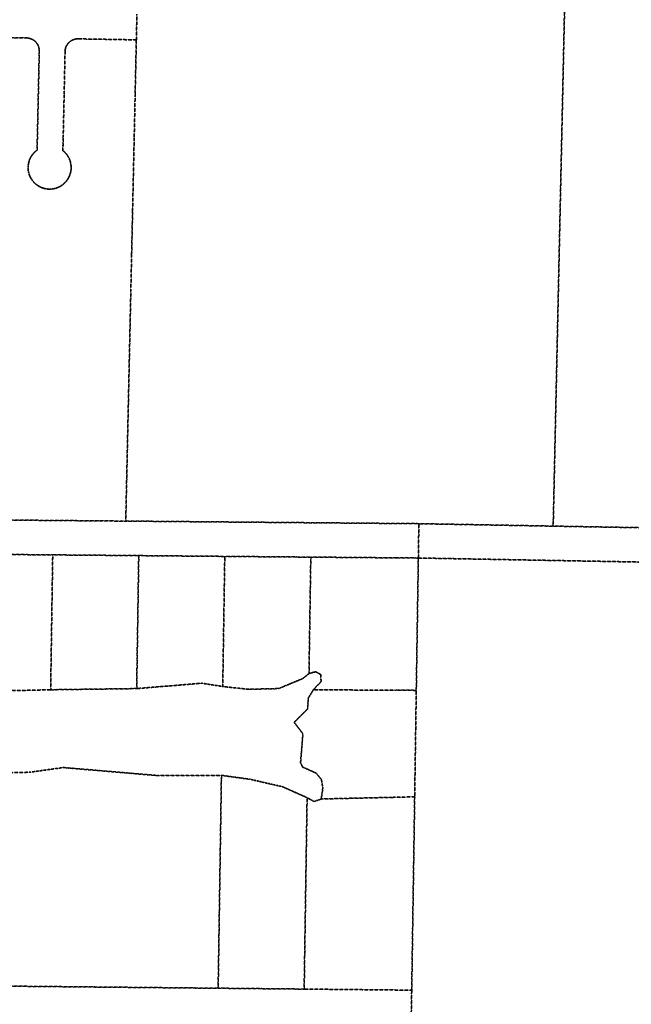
# Model space of a CAD drawing. Header units: feet. Extents: x 0 to 1411532, y 4 to 648360.
# Tile 22 of 69: x 1397175 to 1398597, y 437410 to 439698. Entities that reach past the tile are written whole.
import ezdxf

# ---------------------------------------------------------------- set-up
doc = ezdxf.new("R2010")
doc.units = ezdxf.units.FT
doc.header["$MEASUREMENT"] = 0
doc.linetypes.add('DASHED2', pattern=[0.375, 0.25, -0.125])
doc.layers.add('vanwert_121013_d_joined', color=247, linetype='DASHED2')

msp = doc.modelspace()

# ---------------------------------------------------------------- linework, layer by layer
at = {"layer": 'vanwert_121013_d_joined'}
for points in [[(1398444.2, 439844.1), (1398415.1, 438520.7), (1398102.8, 438526.4), (1397421.4, 438532.4), (1397433.3, 439071.1), (1397435.1, 439154.6), (1397437.3, 439253.7), (1397441, 439422.7), (1397443.2, 439522.7), (1397446, 439650.7), (1397446, 439650.7), (1397447.3, 439710.6)], [(1397447.3, 439710.6), (1397446, 439650.7), (1397310.8, 439653), (1397309.8, 439653), (1397308.7, 439653), (1397307.7, 439652.9), (1397306.7, 439652.8), (1397305.6, 439652.7), (1397304.6, 439652.5), (1397303.6, 439652.3), (1397302.6, 439652), (1397301.6, 439651.7), (1397300.6, 439651.4), (1397299.6, 439651), (1397298.6, 439650.6), (1397297.7, 439650.2), (1397296.7, 439649.8), (1397295.8, 439649.3), (1397294.9, 439648.8), (1397294, 439648.2), (1397293.1, 439647.6), (1397292.3, 439647), (1397291.5, 439646.4), (1397290.7, 439645.7), (1397289.9, 439645), (1397289.1, 439644.3), (1397288.4, 439643.5), (1397287.7, 439642.8), (1397287, 439642), (1397286.4, 439641.1), (1397285.8, 439640.3), (1397285.2, 439639.4), (1397284.6, 439638.5), (1397284.1, 439637.6), (1397283.6, 439636.7), (1397283.2, 439635.8), (1397282.7, 439634.8), (1397282.3, 439633.9), (1397282, 439632.9), (1397281.6, 439631.9), (1397281.4, 439630.9), (1397281.1, 439629.9), (1397280.9, 439628.9), (1397280.7, 439627.8), (1397280.5, 439626.8), (1397280.4, 439625.8), (1397280.4, 439624.7), (1397280.3, 439623.7), (1397278.2, 439525.6), (1397276, 439425.6), (1397275.2, 439393.2), (1397276.6, 439392.1), (1397277.9, 439391), (1397279.2, 439389.8), (1397280.4, 439388.6), (1397281.6, 439387.3), (1397282.7, 439386), (1397283.8, 439384.6), (1397284.8, 439383.3), (1397285.8, 439381.8), (1397286.8, 439380.4), (1397287.6, 439378.9), (1397288.5, 439377.4), (1397289.3, 439375.9), (1397290, 439374.3), (1397290.7, 439372.7), (1397291.3, 439371.1), (1397291.9, 439369.4), (1397292.4, 439367.8), (1397292.8, 439366.1), (1397293.2, 439364.4), (1397293.6, 439362.7), (1397293.9, 439361), (1397294.1, 439359.3), (1397294.2, 439357.6), (1397294.3, 439355.9), (1397294.4, 439354.1), (1397294.4, 439352.4), (1397294.3, 439350.7), (1397294.1, 439349), (1397293.9, 439347.2), (1397293.7, 439345.5), (1397293.4, 439343.8), (1397293, 439342.1), (1397292.5, 439340.5), (1397292.1, 439338.8), (1397291.5, 439337.2), (1397290.9, 439335.5), (1397290.2, 439333.9), (1397289.5, 439332.4), (1397288.7, 439330.8), (1397287.9, 439329.3), (1397287, 439327.8), (1397286.1, 439326.3), (1397285.1, 439324.9), (1397284.1, 439323.5), (1397283, 439322.1), (1397281.9, 439320.8), (1397280.7, 439319.5), (1397279.5, 439318.3), (1397278.2, 439317.1), (1397276.9, 439315.9), (1397275.6, 439314.8), (1397274.2, 439313.7), (1397272.8, 439312.7), (1397271.3, 439311.8), (1397269.9, 439310.8), (1397268.3, 439310), (1397266.8, 439309.2), (1397265.2, 439308.4), (1397263.6, 439307.7), (1397262, 439307.1), (1397260.4, 439306.5), (1397258.7, 439306), (1397257.1, 439305.5), (1397255.4, 439305.1), (1397253.7, 439304.7), (1397251.9, 439304.4), (1397250.2, 439304.2), (1397248.5, 439304), (1397246.8, 439303.9), (1397245, 439303.9), (1397243.3, 439303.9), (1397241.6, 439303.9), (1397239.9, 439304.1), (1397238.2, 439304.2), (1397236.5, 439304.5), (1397234.8, 439304.8), (1397233.1, 439305.1), (1397231.4, 439305.6), (1397229.8, 439306), (1397228.2, 439306.6), (1397226.6, 439307.1), (1397225, 439307.8), (1397223.4, 439308.5), (1397221.9, 439309.2), (1397220.4, 439310), (1397218.9, 439310.9), (1397217.4, 439311.7), (1397216, 439312.7), (1397214.6, 439313.7), (1397213.2, 439314.7), (1397211.9, 439315.8), (1397210.6, 439317), (1397209.4, 439318.1), (1397208.2, 439319.3), (1397207, 439320.6), (1397205.9, 439321.9), (1397204.8, 439323.2), (1397203.8, 439324.6), (1397202.8, 439326), (1397201.9, 439327.4), (1397201, 439328.9), (1397200.2, 439330.4), (1397199.4, 439331.9), (1397198.7, 439333.5), (1397198, 439335.1), (1397197.4, 439336.7), (1397196.9, 439338.3), (1397196.4, 439339.9), (1397195.9, 439341.6), (1397195.5, 439343.2), (1397195.2, 439344.9), (1397194.9, 439346.6), (1397194.7, 439348.3), (1397194.5, 439350), (1397194.4, 439351.7), (1397194.4, 439353.4), (1397194.4, 439355.1), (1397194.5, 439356.8), (1397194.6, 439358.5), (1397194.8, 439360.2), (1397195, 439361.9), (1397195.3, 439363.6), (1397195.7, 439365.3), (1397196.1, 439366.9), (1397196.6, 439368.6), (1397197.1, 439370.2), (1397197.7, 439371.8), (1397198.4, 439373.4), (1397199, 439375), (1397199.8, 439376.5), (1397200.6, 439378), (1397201.5, 439379.5), (1397202.4, 439381), (1397203.3, 439382.4), (1397204.3, 439383.8), (1397205.4, 439385.1), (1397206.4, 439386.4), (1397207.6, 439387.7), (1397208.8, 439389), (1397210, 439390.2), (1397211.2, 439391.3), (1397212.5, 439392.4), (1397213.9, 439393.5), (1397215.3, 439394.5), (1397215.8, 439418.6), (1397219.3, 439577.2), (1397220.3, 439624.5), (1397220.3, 439625.5), (1397220.3, 439626.5), (1397220.2, 439627.5), (1397220.1, 439628.6), (1397220, 439629.6), (1397219.8, 439630.6), (1397219.6, 439631.6), (1397219.4, 439632.6), (1397219.1, 439633.6), (1397218.8, 439634.6), (1397218.5, 439635.5), (1397218.1, 439636.5), (1397217.7, 439637.4), (1397217.2, 439638.4), (1397216.8, 439639.3), (1397216.3, 439640.2), (1397215.7, 439641.1), (1397215.2, 439641.9), (1397214.6, 439642.8), (1397214, 439643.6), (1397213.3, 439644.4), (1397212.6, 439645.1), (1397211.9, 439645.9), (1397211.2, 439646.6), (1397210.5, 439647.3), (1397209.7, 439648), (1397208.9, 439648.7), (1397208.1, 439649.3), (1397207.2, 439649.9), (1397206.4, 439650.4), (1397205.5, 439651), (1397204.6, 439651.5), (1397203.7, 439652), (1397202.8, 439652.4), (1397201.8, 439652.8), (1397200.9, 439653.2), (1397199.9, 439653.5), (1397198.9, 439653.8), (1397197.9, 439654.1), (1397197, 439654.4), (1397195.9, 439654.6), (1397194.9, 439654.8), (1397193.9, 439654.9), (1397192.9, 439655), (1397191.9, 439655.1), (1397190.8, 439655.1), (1397076.1, 439657.1)], [(1397076.1, 439657.1), (1397190.8, 439655.1), (1397191.9, 439655.1), (1397192.9, 439655), (1397193.9, 439654.9), (1397194.9, 439654.8), (1397195.9, 439654.6), (1397197, 439654.4), (1397197.9, 439654.1), (1397198.9, 439653.8), (1397199.9, 439653.5), (1397200.9, 439653.2), (1397201.8, 439652.8), (1397202.8, 439652.4), (1397203.7, 439652), (1397204.6, 439651.5), (1397205.5, 439651), (1397206.4, 439650.4), (1397207.2, 439649.9), (1397208.1, 439649.3), (1397208.9, 439648.7), (1397209.7, 439648), (1397210.5, 439647.3), (1397211.2, 439646.6), (1397211.9, 439645.9), (1397212.6, 439645.1), (1397213.3, 439644.4), (1397214, 439643.6), (1397214.6, 439642.8), (1397215.2, 439641.9), (1397215.7, 439641.1), (1397216.3, 439640.2), (1397216.8, 439639.3), (1397217.2, 439638.4), (1397217.7, 439637.4), (1397218.1, 439636.5), (1397218.5, 439635.5), (1397218.8, 439634.6), (1397219.1, 439633.6), (1397219.4, 439632.6), (1397219.6, 439631.6), (1397219.8, 439630.6), (1397220, 439629.6), (1397220.1, 439628.6), (1397220.2, 439627.5), (1397220.3, 439626.5), (1397220.3, 439625.5), (1397220.3, 439624.5), (1397219.3, 439577.2), (1397215.8, 439418.6), (1397215.3, 439394.5), (1397213.9, 439393.5), (1397212.5, 439392.4), (1397211.2, 439391.3), (1397210, 439390.2), (1397208.8, 439389), (1397207.6, 439387.7), (1397206.4, 439386.4), (1397205.4, 439385.1), (1397204.3, 439383.8), (1397203.3, 439382.4), (1397202.4, 439381), (1397201.5, 439379.5), (1397200.6, 439378), (1397199.8, 439376.5), (1397199, 439375), (1397198.4, 439373.4), (1397197.7, 439371.8), (1397197.1, 439370.2), (1397196.6, 439368.6), (1397196.1, 439366.9), (1397195.7, 439365.3), (1397195.3, 439363.6), (1397195, 439361.9), (1397194.8, 439360.2), (1397194.6, 439358.5), (1397194.5, 439356.8), (1397194.4, 439355.1), (1397194.4, 439353.4), (1397194.4, 439351.7), (1397194.5, 439350), (1397194.7, 439348.3), (1397194.9, 439346.6), (1397195.2, 439344.9), (1397195.5, 439343.2), (1397195.9, 439341.6), (1397196.4, 439339.9), (1397196.9, 439338.3), (1397197.4, 439336.7), (1397198, 439335.1), (1397198.7, 439333.5), (1397199.4, 439331.9), (1397200.2, 439330.4), (1397201, 439328.9), (1397201.9, 439327.4), (1397202.8, 439326), (1397203.8, 439324.6), (1397204.8, 439323.2), (1397205.9, 439321.9), (1397207, 439320.6), (1397208.2, 439319.3), (1397209.4, 439318.1), (1397210.6, 439317), (1397211.9, 439315.8), (1397213.2, 439314.7), (1397214.6, 439313.7), (1397216, 439312.7), (1397217.4, 439311.7), (1397218.9, 439310.9), (1397220.4, 439310), (1397221.9, 439309.2), (1397223.4, 439308.5), (1397225, 439307.8), (1397226.6, 439307.1), (1397228.2, 439306.6), (1397229.8, 439306), (1397231.4, 439305.6), (1397233.1, 439305.1), (1397234.8, 439304.8), (1397236.5, 439304.5), (1397238.2, 439304.2), (1397239.9, 439304.1), (1397241.6, 439303.9), (1397243.3, 439303.9), (1397245, 439303.9), (1397246.8, 439303.9), (1397248.5, 439304), (1397250.2, 439304.2), (1397251.9, 439304.4), (1397253.7, 439304.7), (1397255.4, 439305.1), (1397257.1, 439305.5), (1397258.7, 439306), (1397260.4, 439306.5), (1397262, 439307.1), (1397263.6, 439307.7), (1397265.2, 439308.4), (1397266.8, 439309.2), (1397268.3, 439310), (1397269.9, 439310.8), (1397271.3, 439311.8), (1397272.8, 439312.7), (1397274.2, 439313.7), (1397275.6, 439314.8), (1397276.9, 439315.9), (1397278.2, 439317.1), (1397279.5, 439318.3), (1397280.7, 439319.5), (1397281.9, 439320.8), (1397283, 439322.1), (1397284.1, 439323.5), (1397285.1, 439324.9), (1397286.1, 439326.3), (1397287, 439327.8), (1397287.9, 439329.3), (1397288.7, 439330.8), (1397289.5, 439332.4), (1397290.2, 439333.9), (1397290.9, 439335.5), (1397291.5, 439337.2), (1397292.1, 439338.8), (1397292.5, 439340.5), (1397293, 439342.1), (1397293.4, 439343.8), (1397293.7, 439345.5), (1397293.9, 439347.2), (1397294.1, 439349), (1397294.3, 439350.7), (1397294.4, 439352.4), (1397294.4, 439354.1), (1397294.3, 439355.9), (1397294.2, 439357.6), (1397294.1, 439359.3), (1397293.9, 439361), (1397293.6, 439362.7), (1397293.2, 439364.4), (1397292.8, 439366.1), (1397292.4, 439367.8), (1397291.9, 439369.4), (1397291.3, 439371.1), (1397290.7, 439372.7), (1397290, 439374.3), (1397289.3, 439375.9), (1397288.5, 439377.4), (1397287.6, 439378.9), (1397286.8, 439380.4), (1397285.8, 439381.8), (1397284.8, 439383.3), (1397283.8, 439384.6), (1397282.7, 439386), (1397281.6, 439387.3), (1397280.4, 439388.6), (1397279.2, 439389.8), (1397277.9, 439391), (1397276.6, 439392.1), (1397275.2, 439393.2), (1397276, 439425.6), (1397278.2, 439525.6), (1397280.3, 439623.7), (1397280.4, 439624.7), (1397280.4, 439625.8), (1397280.5, 439626.8), (1397280.7, 439627.8), (1397280.9, 439628.9), (1397281.1, 439629.9), (1397281.4, 439630.9), (1397281.6, 439631.9), (1397282, 439632.9), (1397282.3, 439633.9), (1397282.7, 439634.8), (1397283.2, 439635.8), (1397283.6, 439636.7), (1397284.1, 439637.6), (1397284.6, 439638.5), (1397285.2, 439639.4), (1397285.8, 439640.3), (1397286.4, 439641.1), (1397287, 439642), (1397287.7, 439642.8), (1397288.4, 439643.5), (1397289.1, 439644.3), (1397289.9, 439645), (1397290.7, 439645.7), (1397291.5, 439646.4), (1397292.3, 439647), (1397293.1, 439647.6), (1397294, 439648.2), (1397294.9, 439648.8), (1397295.8, 439649.3), (1397296.7, 439649.8), (1397297.7, 439650.2), (1397298.6, 439650.6), (1397299.6, 439651), (1397300.6, 439651.4), (1397301.6, 439651.7), (1397302.6, 439652), (1397303.6, 439652.3), (1397304.6, 439652.5), (1397305.6, 439652.7), (1397306.7, 439652.8), (1397307.7, 439652.9), (1397308.7, 439653), (1397309.8, 439653), (1397310.8, 439653), (1397446, 439650.7), (1397443.2, 439522.7), (1397441, 439422.7), (1397437.3, 439253.7), (1397435.1, 439154.6), (1397433.3, 439071.1), (1397421.4, 438532.4), (1397126.7, 438535)], [(1397126.7, 438535), (1397421.4, 438532.4), (1398102.8, 438526.4), (1398101.6, 438446.6), (1398051.6, 438447), (1397851.6, 438448.7), (1397651.6, 438450.4), (1397451.6, 438452.2), (1397251.6, 438453.9), (1397051.6, 438455.6)], [(1397159.2, 438138.4), (1397246.8, 438140.5), (1397446.8, 438143.2), (1397598.1, 438155.6), (1397646.9, 438148), (1397706.4, 438141.6), (1397776.9, 438143.2), (1397833.2, 438166.6), (1397847.4, 438178.2), (1397863, 438182.3), (1397874.7, 438176), (1397875.5, 438159.6), (1397857.6, 438140.4), (1397845.8, 438121.3), (1397844.2, 438096.2), (1397812.9, 438064.9), (1397833.2, 438038.3), (1397827.8, 437971), (1397832.5, 437960.9), (1397863.8, 437946.8), (1397876.3, 437931.9), (1397879.5, 437912), (1397876, 437886.7), (1397859.2, 437880.7), (1397843, 437889.7), (1397785.6, 437915.2), (1397710.4, 437932.4), (1397643.8, 437941.6), (1397496.6, 437941), (1397276.1, 437959.7), (1397198.6, 437948.8), (1397132, 437947.2)]]:
    msp.add_lwpolyline(points, dxfattribs=at)
for points in [[(1399471.8, 439824.5), (1399435.3, 438502.4), (1398415.1, 438520.7), (1398444.2, 439844.1), (1398625.8, 439840.7), (1399471.8, 439824.5)], [(1399433.2, 438422.4), (1398101.6, 438446.6), (1398102.8, 438526.4), (1398415.1, 438520.7), (1399435.3, 438502.4), (1400118.2, 438490.1), (1400757.1, 438476.7), (1400755.6, 438398.6), (1400726.2, 438399.1), (1400725.7, 438399.1), (1400101.1, 438410.4), (1399433.2, 438422.4)], [(1397046.9, 438147.1), (1397051.6, 438455.6), (1397251.6, 438453.9), (1397246.8, 438140.5), (1397159.2, 438138.4), (1397046.9, 438147.1)], [(1397246.8, 438140.5), (1397251.6, 438453.9), (1397451.6, 438452.2), (1397446.8, 438143.2), (1397246.8, 438140.5)], [(1397446.8, 438143.2), (1397451.6, 438452.2), (1397651.6, 438450.4), (1397646.9, 438148), (1397598.1, 438155.6), (1397446.8, 438143.2)], [(1397646.9, 438148), (1397651.6, 438450.4), (1397851.6, 438448.7), (1397847.4, 438178.2), (1397833.2, 438166.6), (1397776.9, 438143.2), (1397706.4, 438141.6), (1397646.9, 438148)], [(1397857.6, 438140.4), (1397875.5, 438159.6), (1397874.7, 438176), (1397863, 438182.3), (1397847.4, 438178.2), (1397851.6, 438448.7), (1398051.6, 438447), (1398101.6, 438446.6), (1398096.8, 438139.1), (1398046.8, 438139.4), (1397857.6, 438140.4)], [(1398093.1, 437891.7), (1398096.8, 438139.1), (1398101.6, 438446.6), (1399433.2, 438422.4), (1399420.3, 437847.1), (1399405.5, 437187.3), (1399358.8, 435844.4), (1399358.3, 435828.6), (1399358.1, 435828.6), (1398059, 435836.4), (1398059.3, 435854.1), (1398062.4, 436045), (1398076.9, 436934.8), (1398086.2, 437442.4), (1398093.1, 437891.7)], [(1397876, 437886.7), (1397879.5, 437912), (1397876.3, 437931.9), (1397863.8, 437946.8), (1397832.5, 437960.9), (1397827.8, 437971), (1397833.2, 438038.3), (1397812.9, 438064.9), (1397844.2, 438096.2), (1397845.8, 438121.3), (1397857.6, 438140.4), (1398046.8, 438139.4), (1398096.8, 438139.1), (1398093.1, 437891.7), (1398043, 437890.5), (1397876, 437886.7)], [(1397637, 437496.9), (1397636.2, 437446.9), (1396983, 437453.4), (1396984.6, 437555.3), (1396989.6, 437882.4), (1397002.8, 437879.1), (1397038.9, 437879.9), (1397065.5, 437898.7), (1397102.3, 437933.1), (1397132, 437947.2), (1397198.6, 437948.8), (1397276.1, 437959.7), (1397496.6, 437941), (1397643.8, 437941.6), (1397637, 437496.9)], [(1397643.8, 437941.6), (1397710.4, 437932.4), (1397785.6, 437915.2), (1397843, 437889.7), (1397836.9, 437494.9), (1397836.2, 437444.9), (1397636.2, 437446.9), (1397637, 437496.9), (1397643.8, 437941.6)], [(1397876, 437886.7), (1398043, 437890.5), (1398093.1, 437891.7), (1398086.2, 437442.4), (1397836.2, 437444.9), (1397836.9, 437494.9), (1397843, 437889.7), (1397859.2, 437880.7), (1397876, 437886.7)], [(1396453.2, 437175.2), (1396418.1, 437459), (1396437.6, 437458.8), (1396718.4, 437456), (1396981, 437453.4), (1396983, 437453.4), (1397636.2, 437446.9), (1397836.2, 437444.9), (1398086.2, 437442.4), (1398076.9, 436934.8), (1397109.8, 436945.5), (1396499.2, 436952.2), (1396480.8, 436952.4), (1396453.2, 437175.2)]]:
    msp.add_lwpolyline(points, close=True, dxfattribs=at)

doc.saveas('drawing.dxf')
